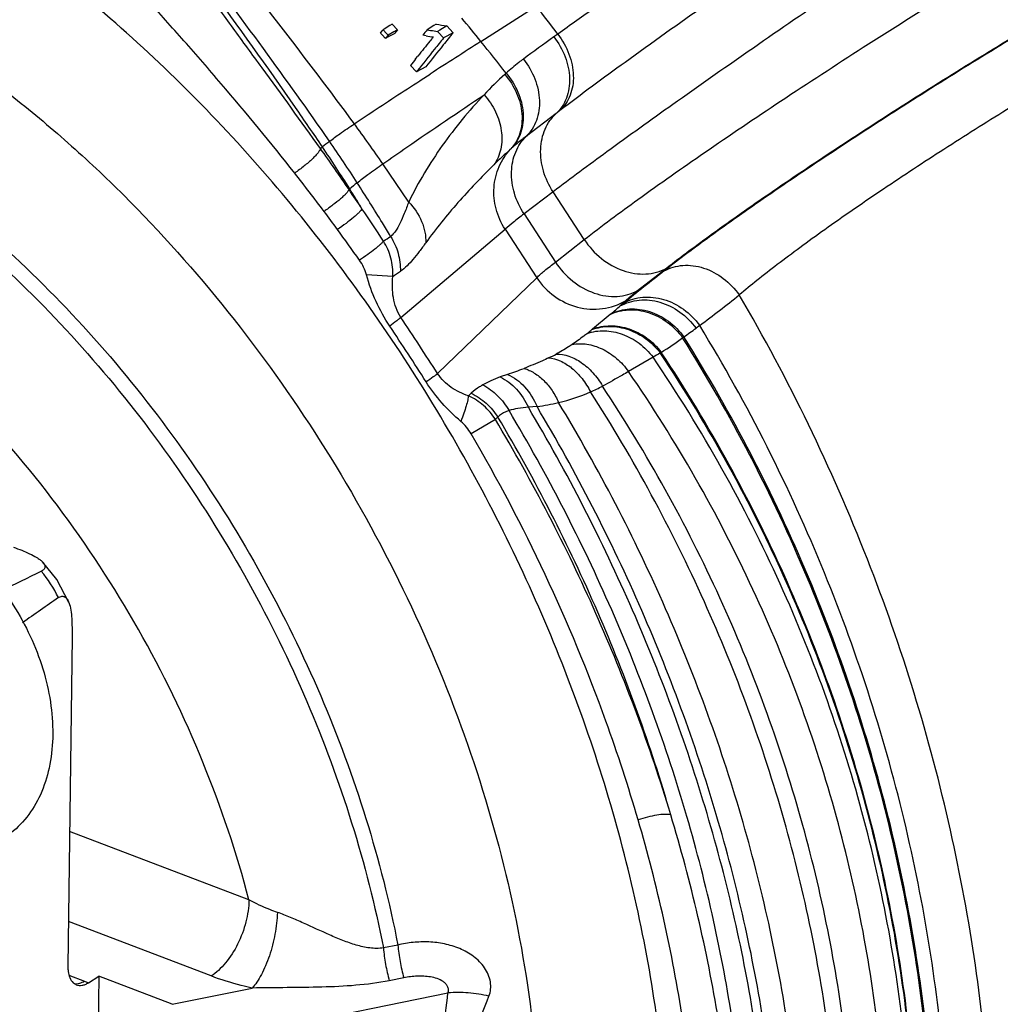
# Model space of a CAD drawing. Header units: inches. Extents: x 0 to 34, y 0 to 22.
# Tile 85 of 164: x 19.5 to 20.5, y 15.5 to 16.5. Entities that reach past the tile are written whole.
import ezdxf

# ---------------------------------------------------------------- set-up
doc = ezdxf.new("R2010")
doc.units = ezdxf.units.IN
doc.header["$LTSCALE"] = 1.87
doc.header["$MEASUREMENT"] = 0
doc.layers.get('0').update_dxf_attribs({"linetype": 'CONTINUOUS'})

msp = doc.modelspace()

# ---------------------------------------------------------------- linework, layer by layer
at = {"color": 7, "linetype": 'Continuous'}
for p, q in [((19.98705, 16.47011), (20.0429, 16.50566)), ((19.88736, 16.48082), (19.88824, 16.48195)), ((19.88943, 16.48268), (19.88824, 16.48195)), ((19.88824, 16.48195), (19.89154, 16.47837)), ((19.8951, 16.48618), (19.88943, 16.48268)), ((19.89749, 16.48766), (19.8951, 16.48618)), ((19.89749, 16.48766), (19.9028, 16.48191)), ((19.90117, 16.48101), (19.8991, 16.47986)), ((19.9028, 16.48191), (19.90091, 16.4795)), ((19.9028, 16.48191), (19.90117, 16.48101)), ((19.93959, 16.48615), (19.9327, 16.48193)), ((19.94189, 16.48756), (19.93959, 16.48615)), ((19.94543, 16.48166), (19.94318, 16.4803)), ((19.95252, 16.48591), (19.94543, 16.48166)), ((19.95252, 16.48591), (19.95894, 16.47905)), ((19.8856, 16.47857), (19.88736, 16.48082)), ((19.88725, 16.47678), (19.8856, 16.47857)), ((19.89055, 16.47321), (19.88725, 16.47678)), ((19.89128, 16.47414), (19.89055, 16.47321)), ((19.89319, 16.47659), (19.89128, 16.47414)), ((19.89154, 16.47837), (19.89319, 16.47659)), ((19.89401, 16.47508), (19.89241, 16.47421)), ((19.8991, 16.47986), (19.89319, 16.47659)), ((19.89997, 16.47829), (19.89401, 16.47508)), ((19.90091, 16.4795), (19.89997, 16.47829)), ((19.93172, 16.47581), (19.92823, 16.47637)), ((19.93976, 16.48083), (19.94318, 16.4803)), ((19.94318, 16.4803), (19.94394, 16.47948)), ((19.94394, 16.47948), (19.94933, 16.47372)), ((19.95894, 16.47905), (19.94933, 16.47372)), ((20.06464, 16.47755), (20.06063, 16.4749)), ((19.92108, 16.45246), (19.92346, 16.45547)), ((19.92189, 16.43933), (19.91587, 16.44583)), ((19.93131, 16.44442), (19.92189, 16.43933)), ((19.92273, 16.4404), (19.92189, 16.43933)), ((19.92533, 16.43054), (19.92662, 16.43137)), ((19.92662, 16.43137), (19.93572, 16.43725)), ((20.06305, 16.3975), (20.03286, 16.37443)), ((19.82497, 16.36207), (19.82694, 16.36368)), ((19.91412, 16.30799), (19.88797, 16.34651)), ((20.0599, 16.31824), (20.03052, 16.29595)), ((20.09135, 16.27004), (20.0599, 16.31824)), ((20.03052, 16.29595), (20.06225, 16.24733)), ((19.90624, 16.19141), (20.01134, 16.2806)), ((20.01134, 16.2806), (20.04335, 16.23155)), ((20.06225, 16.24733), (20.09135, 16.27004)), ((19.89797, 16.23269), (19.87153, 16.23441)), ((20.14519, 16.2185), (20.17429, 16.2412)), ((19.94329, 16.13465), (20.04335, 16.23155)), ((20.12766, 16.20301), (20.13315, 16.20832)), ((20.13121, 16.20587), (20.12766, 16.20301)), ((20.11749, 16.19439), (20.09968, 16.17962)), ((20.11846, 16.1952), (20.11749, 16.19439)), ((20.20793, 16.18325), (20.2042, 16.18054)), ((20.09968, 16.17962), (20.09899, 16.17904)), ((20.19196, 16.17177), (20.19071, 16.17088)), ((20.16076, 16.15127), (20.13604, 16.13669)), ((20.01393, 16.13391), (20.00645, 16.13123)), ((19.97437, 16.11213), (19.97727, 16.11482)), ((20.04363, 16.10138), (20.03488, 16.10061)), ((20.00155, 16.08835), (19.97715, 16.07379)), ((19.5741, 15.86889), (19.56991, 15.53574)), ((19.75276, 15.60307), (19.57163, 15.67216)), ((19.71454, 15.52615), (19.57048, 15.5811)), ((19.90317, 15.55737), (19.88853, 15.55451)), ((19.57101, 15.527), (19.58669, 15.52102)), ((19.57522, 15.51938), (19.57752, 15.51773)), ((19.58669, 15.52102), (19.59071, 15.51932)), ((19.59071, 15.51932), (19.60106, 15.52582)), ((19.60106, 15.52582), (19.59657, 15.16836)), ((19.67521, 15.49753), (19.60106, 15.52582)), ((19.90905, 15.52428), (19.89443, 15.52138)), ((19.67521, 15.49753), (19.75596, 15.51394)), ((19.70372, 15.45828), (19.95373, 15.50908))]:
    msp.add_line(p, q, dxfattribs=at)
msp.add_lwpolyline([(19.57091, 15.90339), (19.55878, 15.92659), (19.54415, 15.94459)], dxfattribs=at)
for centre, radius, start, end in [((18.57229, 15.34532), 1.87325, 37.18964, 38.27411), ((16.39809, 13.55863), 4.6214, 39.05011, 39.42904), ((21.87114, 14.91779), 2.4908, 141.09985, 141.26391), ((20.43991, 19.72181), 3.27935, 261.10239, 261.22725), ((20.45646, 19.77517), 3.32764, 261.10426, 261.28959), ((20.43385, 19.63868), 3.20248, 260.97919, 261.10764), ((21.94852, 14.85329), 2.58223, 141.10382, 141.2224), ((22.01495, 14.79773), 2.66003, 140.94503, 141.26204), ((22.02805, 14.80002), 2.66465, 140.94166, 141.28487), ((21.83503, 14.00628), 3.04007, 125.70788, 126.42652), ((22.09317, 14.735), 2.76029, 141.26239, 141.84176), ((21.99372, 14.81707), 2.64015, 141.22401, 141.64199), ((22.111, 14.73354), 2.77095, 141.2851, 141.87108), ((25.99789, 7.02517), 11.19541, 122.473043, 122.784957), ((18.58375, 15.33244), 1.80653, 37.73971, 39.03202), ((22.05628, 14.7676), 2.7199, 141.72355, 141.90106), ((20.31137, 16.11341), 0.44146, 132.87039, 136.68017), ((20.12198, 16.31736), 0.16314, 132.22286, 132.85612), ((20.99174, 15.18282), 1.52902, 127.2247, 127.40006), ((18.60913, 15.46886), 1.55103, 34.46133, 36.29651), ((18.12141, 15.14735), 2.09229, 34.10666, 35.49059), ((20.13839, 15.97366), 0.49912, 127.56187, 128.60886), ((18.62843, 15.55579), 1.44538, 31.97414, 33.98308), ((18.62151, 15.53042), 1.47451, 32.71795, 34.67571), ((20.11103, 16.25843), 0.13944, 131.83532, 132.39207), ((20.45733, 15.87711), 0.65454, 132.2757, 134.31918), ((18.30776, 15.16429), 1.89721, 36.71607, 38.18782), ((20.29976, 15.78883), 0.69399, 129.10033, 129.9077), ((19.92784, 16.23351), 0.11428, 129.90666, 130.37289), ((16.70252, 14.18456), 3.807, 33.77836, 34.13027), ((17.85693, 15.07363), 2.35515, 31.41396, 31.9857), ((17.90021, 14.85996), 2.40585, 36.18111, 36.72314), ((17.78701, 14.89533), 2.51043, 33.16069, 34.0561), ((18.21034, 15.08642), 2.02183, 35.10884, 36.1895), ((19.59706, 16.71765), 0.53547, 302.98634, 303.9179), ((19.47737, 16.8519), 0.74855, 304.18578, 304.9021), ((22.80531, 12.88232), 4.26577, 128.1169, 128.81984), ((18.89944, 17.92297), 2.17686, 306.94785, 308.27696), ((19.57644, 16.84306), 0.84469, 309.91683, 310.73545), ((17.58003, 14.63174), 2.78638, 32.43579, 33.81986), ((12.32415, 11.20299), 9.07592, 32.913855, 33.341794), ((19.90132, 16.41857), 0.31056, 308.43014, 309.53027), ((19.70427, 16.86596), 0.84838, 305.08967, 306.10618), ((19.94216, 16.51065), 0.42097, 302.62334, 306.18643), ((19.98, 16.31025), 0.17663, 295.25189, 298.0485), ((20.51226, 15.55159), 0.69511, 119.68181, 120.37634), ((20.02189, 16.40393), 0.28826, 300.46996, 300.71136), ((19.85149, 16.60565), 0.49893, 289.00029, 291.03007), ((20.01737, 16.30588), 0.20608, 283.48242, 292.95418), ((19.95538, 16.42096), 0.33644, 295.03124, 297.31509), ((20.01358, 16.32072), 0.22139, 277.79995, 283.54055), ((20.42121, 15.6415), 0.61301, 132.87702, 133.20235), ((13.76715, 27.81131), 13.20633, 295.744581, 295.935371), ((19.43969, 15.84859), 0.13472, 26.34489, 39.91124), ((25.7113, 7.08654), 10.75444, 124.885499, 125.120966), ((19.58215, 15.52649), 0.00991, 242.13687, 247.75928)]:
    msp.add_arc(centre, radius, start, end, dxfattribs=at)
for points, knots in [([(19.85921, 16.38702), (19.835, 16.41993), (19.7847, 16.48628), (19.70614, 16.58586), (19.62429, 16.68725), (19.51259, 16.82487), (19.40152, 16.9639), (19.29576, 17.10596), (19.24567, 17.17802), (19.22162, 17.21427)], [0, 0, 0, 0, 0.117319, 0.239072, 0.364189, 0.491507, 0.748056, 0.875086, 1, 1, 1, 1]), ([(19.83412, 16.36931), (19.81229, 16.40083), (19.76682, 16.46443), (19.69551, 16.55992), (19.62077, 16.65719), (19.51782, 16.78951), (19.38862, 16.95612), (19.28932, 17.09299), (19.24217, 17.16273)], [0, 0, 0, 0, 0.116192, 0.236872, 0.361107, 0.48788, 0.74489, 1, 1, 1, 1]), ([(19.88888, 14.63356), (19.91224, 14.65069), (19.95688, 14.68885), (20.01566, 14.75576), (20.06613, 14.83198), (20.10772, 14.91666), (20.14009, 15.00891), (20.17104, 15.14304), (20.18121, 15.28615), (20.1724, 15.43325), (20.15012, 15.58751), (20.10853, 15.74179), (20.04967, 15.89248), (19.97891, 16.04112), (19.8713, 16.21641), (19.74084, 16.37359), (19.6254, 16.48431), (19.50711, 16.58118), (19.38093, 16.66111), (19.2497, 16.72014), (19.15257, 16.75256), (19.05614, 16.7735), (18.9614, 16.7827), (18.86933, 16.78002), (18.78091, 16.76545), (18.69711, 16.73911), (18.61885, 16.70125), (18.54703, 16.65231), (18.5043, 16.61296), (18.48433, 16.59182)], [0, 0, 0, 0, 0.025826, 0.052143, 0.079164, 0.107088, 0.136049, 0.166127, 0.229626, 0.263036, 0.29741, 0.368452, 0.404845, 0.441558, 0.515112, 0.587591, 0.622988, 0.657589, 0.723823, 0.755339, 0.785711, 0.814954, 0.843134, 0.870372, 0.896845, 0.922774, 0.948423, 0.974071, 1, 1, 1, 1]), ([(20.65312, 16.72275), (20.62999, 16.70832), (20.5809, 16.67714), (20.50435, 16.62735), (20.42269, 16.57316), (20.33957, 16.517), (20.25872, 16.46138), (20.18375, 16.40879), (20.11801, 16.36159), (20.07786, 16.33189), (20.0599, 16.31824)], [0, 0, 0, 0, 0.113871, 0.242944, 0.381463, 0.523245, 0.661953, 0.791388, 0.905768, 1, 1, 1, 1]), ([(20.09135, 16.27004), (20.10915, 16.2839), (20.14926, 16.31366), (20.21545, 16.36018), (20.29136, 16.41135), (20.3736, 16.46486), (20.45849, 16.51831), (20.54224, 16.56931), (20.62111, 16.61558), (20.67193, 16.64409), (20.69596, 16.65711)], [0, 0, 0, 0, 0.094203, 0.208495, 0.337824, 0.476441, 0.618173, 0.75671, 0.885893, 1, 1, 1, 1]), ([(20.25455, 16.60657), (20.21914, 16.58327), (20.16845, 16.54958), (20.10529, 16.50635), (20.07734, 16.48674), (20.06459, 16.47762)], [0, 0, 0, 0, 0.553892, 0.7952, 1, 1, 1, 1]), ([(20.6937, 16.57128), (20.67283, 16.5601), (20.62866, 16.53555), (20.56015, 16.49564), (20.48748, 16.45161), (20.41402, 16.40553), (20.34314, 16.35947), (20.27799, 16.31558), (20.22146, 16.27573), (20.1873, 16.25029), (20.17219, 16.23843)], [0, 0, 0, 0, 0.11471, 0.244779, 0.384153, 0.52635, 0.664912, 0.793705, 0.906915, 1, 1, 1, 1]), ([(20.17429, 16.2412), (20.18959, 16.25314), (20.22407, 16.27872), (20.28101, 16.31868), (20.34634, 16.36257), (20.41714, 16.40843), (20.49025, 16.45419), (20.5624, 16.49781), (20.63037, 16.53735), (20.67418, 16.56167), (20.69489, 16.57277)], [0, 0, 0, 0, 0.094201, 0.208487, 0.337807, 0.476416, 0.618143, 0.75668, 0.885871, 1, 1, 1, 1]), ([(19.26493, 16.56337), (19.35326, 16.52651), (19.45823, 16.46223), (19.57082, 16.36805), (19.64637, 16.29687), (19.73435, 16.19826), (19.8273, 16.06788), (19.90618, 15.92766), (19.96914, 15.78089), (20.0147, 15.63099), (20.04179, 15.48143), (20.04974, 15.33568), (20.03829, 15.19709), (20.00762, 15.0689), (19.96589, 14.97194), (19.92355, 14.90317), (19.88801, 14.85665), (19.84851, 14.81484), (19.80528, 14.77801), (19.75859, 14.74639), (19.72538, 14.72892), (19.70837, 14.72114)], [0, 0, 0, 0, 0.126328, 0.159781, 0.193814, 0.263231, 0.333833, 0.404771, 0.475178, 0.544217, 0.611135, 0.675317, 0.736342, 0.794046, 0.848575, 0.874823, 0.900495, 0.925708, 0.950597, 0.975309, 1, 1, 1, 1]), ([(19.82497, 16.36207), (19.80547, 16.38937), (19.77603, 16.42985), (19.73699, 16.48329), (19.71785, 16.50972), (19.70849, 16.52287)], [0, 0, 0, 0, 0.506992, 0.756177, 1, 1, 1, 1]), ([(19.82694, 16.36368), (19.81793, 16.37704), (19.78055, 16.43165), (19.74193, 16.48541), (19.7123, 16.52576)], [0, 0, 0, 0, 0.24342, 1, 1, 1, 1]), ([(19.79894, 16.33722), (19.77486, 16.36782), (19.73793, 16.41262), (19.68759, 16.47042), (19.66244, 16.4985), (19.65002, 16.51237)], [0, 0, 0, 0, 0.508078, 0.757195, 1, 1, 1, 1]), ([(20.21454, 16.5075), (20.18708, 16.48822), (20.13751, 16.45294), (20.08851, 16.41685), (20.06677, 16.40033)], [0, 0, 0, 0, 0.551394, 1, 1, 1, 1]), ([(20.68892, 16.49974), (20.67111, 16.49037), (20.63346, 16.4697), (20.57513, 16.43594), (20.51335, 16.39855), (20.45104, 16.35921), (20.39108, 16.31972), (20.34402, 16.28723), (20.30966, 16.26237), (20.28684, 16.2453), (20.26643, 16.22941), (20.25378, 16.21905), (20.24793, 16.21407)], [0, 0, 0, 0, 0.114742, 0.244869, 0.38429, 0.526489, 0.664995, 0.793702, 0.852503, 0.906827, 0.956172, 1, 1, 1, 1]), ([(20.06068, 16.47483), (20.06544, 16.46872), (20.07304, 16.45539), (20.07704, 16.4369), (20.07624, 16.42272), (20.07374, 16.41302), (20.06938, 16.40443), (20.06531, 16.39959), (20.06305, 16.3975)], [0, 0, 0, 0, 0.275362, 0.536831, 0.660019, 0.777579, 0.89046, 1, 1, 1, 1]), ([(20.06459, 16.47762), (20.06932, 16.47149), (20.07688, 16.45814), (20.08084, 16.43965), (20.08001, 16.42548), (20.07748, 16.4158), (20.07312, 16.40723), (20.06904, 16.40242), (20.06678, 16.40034)], [0, 0, 0, 0, 0.275592, 0.537185, 0.660362, 0.777856, 0.890617, 1, 1, 1, 1]), ([(20.02986, 16.45238), (20.02834, 16.45126), (20.02233, 16.44673), (20.01652, 16.44195), (20.01235, 16.43817)], [0, 0, 0, 0, 0.251904, 1, 1, 1, 1]), ([(20.02986, 16.45238), (20.03468, 16.44634), (20.04057, 16.4362), (20.04495, 16.42165), (20.0468, 16.40751), (20.04496, 16.39353), (20.03913, 16.38162), (20.0351, 16.37662), (20.03286, 16.37443)], [0, 0, 0, 0, 0.273038, 0.406121, 0.534709, 0.77545, 0.889459, 1, 1, 1, 1]), ([(20.01102, 16.43695), (20.01592, 16.43128), (20.02394, 16.41873), (20.02955, 16.39789), (20.02797, 16.38059), (20.0228, 16.36876), (20.0191, 16.36368), (20.01702, 16.36142)], [0, 0, 0, 0, 0.273093, 0.532847, 0.77344, 0.888154, 1, 1, 1, 1]), ([(20.01235, 16.43817), (20.01725, 16.43246), (20.02525, 16.41983), (20.0308, 16.39887), (20.02912, 16.38151), (20.02387, 16.36965), (20.02013, 16.36458), (20.01802, 16.36233)], [0, 0, 0, 0, 0.273104, 0.532969, 0.773591, 0.888254, 1, 1, 1, 1]), ([(19.85921, 16.38702), (19.86445, 16.39055), (19.88638, 16.40522), (19.90848, 16.41964), (19.92533, 16.43054)], [0, 0, 0, 0, 0.239478, 1, 1, 1, 1]), ([(19.88797, 16.34651), (19.89603, 16.35216), (19.92992, 16.37569), (19.9641, 16.39879), (19.99019, 16.41628)], [0, 0, 0, 0, 0.238575, 1, 1, 1, 1]), ([(19.99019, 16.41628), (19.97495, 16.40022), (19.95381, 16.37453), (19.92954, 16.33749), (19.91895, 16.31803), (19.91412, 16.30799)], [0, 0, 0, 0, 0.500214, 0.748256, 1, 1, 1, 1]), ([(19.99019, 16.41628), (19.99481, 16.41112), (20.00254, 16.39972), (20.00858, 16.38061), (20.00823, 16.3616), (20.00338, 16.35018), (20.00003, 16.34541)], [0, 0, 0, 0, 0.271075, 0.530018, 0.772147, 1, 1, 1, 1]), ([(19.32123, 16.39724), (19.39364, 16.35571), (19.49613, 16.27754), (19.61477, 16.15263), (19.69655, 16.04642), (19.76781, 15.93155), (19.84615, 15.77153), (19.88645, 15.64357), (19.90317, 15.55737)], [0, 0, 0, 0, 0.238428, 0.363798, 0.491612, 0.620544, 0.749211, 1, 1, 1, 1]), ([(20.0599, 16.31824), (20.05567, 16.32475), (20.04915, 16.3387), (20.04658, 16.35755), (20.04836, 16.37182), (20.05149, 16.38162), (20.05635, 16.39035), (20.06068, 16.39531), (20.06305, 16.3975)], [0, 0, 0, 0, 0.271352, 0.529876, 0.65306, 0.7719, 0.887223, 1, 1, 1, 1]), ([(19.31237, 16.38558), (19.384, 16.34442), (19.48538, 16.26702), (19.60277, 16.14341), (19.68371, 16.03833), (19.75426, 15.9247), (19.83188, 15.76639), (19.87187, 15.6398), (19.88853, 15.55451)], [0, 0, 0, 0, 0.238445, 0.363805, 0.491603, 0.62052, 0.749179, 1, 1, 1, 1]), ([(19.83412, 16.36931), (19.83753, 16.37193), (19.84584, 16.37792), (19.85429, 16.3837), (19.85921, 16.38702)], [0, 0, 0, 0, 0.42036, 1, 1, 1, 1]), ([(20.03052, 16.29595), (20.02635, 16.30236), (20.01991, 16.31612), (20.01674, 16.33798), (20.02014, 16.35545), (20.02641, 16.36722), (20.03057, 16.37222), (20.03286, 16.37443)], [0, 0, 0, 0, 0.271284, 0.530042, 0.771549, 0.8871, 1, 1, 1, 1]), ([(20.03286, 16.37443), (20.0315, 16.3734), (20.02645, 16.36949), (20.02151, 16.36545), (20.01802, 16.36233)], [0, 0, 0, 0, 0.267348, 1, 1, 1, 1]), ([(19.82497, 16.36207), (19.82484, 16.3614), (19.8241, 16.35985), (19.8224, 16.35744), (19.81989, 16.35457), (19.81533, 16.35001), (19.80836, 16.34404), (19.80223, 16.33949), (19.79894, 16.33722)], [0, 0, 0, 0, 0.056754, 0.138384, 0.243923, 0.370411, 0.670454, 1, 1, 1, 1]), ([(20.01134, 16.2806), (20.00731, 16.28683), (20.0012, 16.30056), (19.99903, 16.32274), (20.00413, 16.3441), (20.01215, 16.35629), (20.01702, 16.36142)], [0, 0, 0, 0, 0.256116, 0.508433, 0.756032, 1, 1, 1, 1]), ([(19.86207, 16.32739), (19.86559, 16.33026), (19.87416, 16.33673), (19.8829, 16.34296), (19.88797, 16.34651)], [0, 0, 0, 0, 0.422796, 1, 1, 1, 1]), ([(20.00003, 16.34541), (19.98749, 16.33318), (19.96944, 16.31421), (19.94692, 16.28764), (19.93637, 16.27389), (19.93134, 16.26683)], [0, 0, 0, 0, 0.502869, 0.751001, 1, 1, 1, 1]), ([(19.89585, 16.2733), (19.89312, 16.27784), (19.88205, 16.296), (19.8707, 16.31397), (19.86207, 16.32739)], [0, 0, 0, 0, 0.24936, 1, 1, 1, 1]), ([(19.85381, 16.32057), (19.85355, 16.31996), (19.85265, 16.31861), (19.85084, 16.31647), (19.84834, 16.31396), (19.84394, 16.30997), (19.83735, 16.30469), (19.83163, 16.3006), (19.82858, 16.29853)], [0, 0, 0, 0, 0.059511, 0.14305, 0.2491, 0.374866, 0.671652, 1, 1, 1, 1]), ([(19.91412, 16.30799), (19.91265, 16.30413), (19.90989, 16.29687), (19.90566, 16.28689), (19.90135, 16.27891), (19.89777, 16.27469), (19.89585, 16.2733)], [0, 0, 0, 0, 0.3127, 0.589381, 0.82046, 1, 1, 1, 1]), ([(19.91412, 16.30799), (19.91955, 16.30229), (19.92627, 16.2924), (19.93078, 16.2778), (19.93144, 16.27042), (19.93134, 16.26683)], [0, 0, 0, 0, 0.517847, 0.763725, 1, 1, 1, 1]), ([(19.86687, 16.30118), (19.86656, 16.30059), (19.8656, 16.29931), (19.86376, 16.29729), (19.86127, 16.29491), (19.85696, 16.29114), (19.85056, 16.28613), (19.84504, 16.28221), (19.8421, 16.28023)], [0, 0, 0, 0, 0.061184, 0.145882, 0.252252, 0.377764, 0.673209, 1, 1, 1, 1]), ([(20.03052, 16.29595), (20.02682, 16.29312), (20.02035, 16.28811), (20.01401, 16.28292), (20.01134, 16.2806)], [0, 0, 0, 0, 0.568477, 1, 1, 1, 1]), ([(19.89585, 16.2733), (19.89913, 16.26805), (19.90419, 16.25658), (19.90579, 16.24415), (19.90568, 16.23799)], [0, 0, 0, 0, 0.501456, 1, 1, 1, 1]), ([(19.88859, 16.2685), (19.88822, 16.26797), (19.88721, 16.26682), (19.88533, 16.26498), (19.88287, 16.26281), (19.87865, 16.25937), (19.87245, 16.25475), (19.86715, 16.25111), (19.86432, 16.24924)], [0, 0, 0, 0, 0.062229, 0.147499, 0.25388, 0.378941, 0.673033, 1, 1, 1, 1]), ([(19.89797, 16.23269), (19.89831, 16.23892), (19.89702, 16.25157), (19.89192, 16.26322), (19.88859, 16.2685)], [0, 0, 0, 0, 0.499589, 1, 1, 1, 1]), ([(19.93134, 16.26683), (19.92918, 16.26381), (19.925, 16.25805), (19.91699, 16.24795), (19.91043, 16.24131), (19.90568, 16.23799)], [0, 0, 0, 0, 0.287253, 0.55085, 1, 1, 1, 1]), ([(20.09135, 16.27004), (20.09608, 16.26283), (20.10765, 16.25002), (20.12619, 16.23946), (20.14188, 16.23551), (20.1534, 16.23492), (20.1644, 16.23671), (20.17117, 16.23947), (20.17429, 16.2412)], [0, 0, 0, 0, 0.269821, 0.530067, 0.654177, 0.773407, 0.888379, 1, 1, 1, 1]), ([(19.87153, 16.23441), (19.87084, 16.23708), (19.86877, 16.24225), (19.86591, 16.24698), (19.86432, 16.24924)], [0, 0, 0, 0, 0.500455, 1, 1, 1, 1]), ([(20.04335, 16.23155), (20.04593, 16.23399), (20.05214, 16.23936), (20.05857, 16.24447), (20.06225, 16.24733)], [0, 0, 0, 0, 0.432198, 1, 1, 1, 1]), ([(20.06225, 16.24733), (20.06698, 16.24012), (20.07854, 16.22731), (20.09708, 16.21675), (20.11278, 16.2128), (20.1243, 16.21221), (20.13529, 16.214), (20.14207, 16.21676), (20.14519, 16.2185)], [0, 0, 0, 0, 0.269821, 0.530067, 0.654177, 0.773407, 0.888379, 1, 1, 1, 1]), ([(20.17219, 16.23843), (20.17502, 16.24), (20.18116, 16.24255), (20.19111, 16.24429), (20.20153, 16.24395), (20.21576, 16.2407), (20.2327, 16.23164), (20.24346, 16.22043), (20.24793, 16.21407)], [0, 0, 0, 0, 0.112384, 0.227878, 0.347314, 0.47131, 0.730761, 1, 1, 1, 1]), ([(19.89493, 16.1826), (19.88964, 16.1905), (19.88038, 16.20721), (19.87389, 16.2252), (19.87153, 16.23441)], [0, 0, 0, 0, 0.499956, 1, 1, 1, 1]), ([(19.90624, 16.19141), (19.90425, 16.19442), (19.90102, 16.2009), (19.89832, 16.21133), (19.89734, 16.222), (19.89762, 16.22913), (19.89797, 16.23269)], [0, 0, 0, 0, 0.252215, 0.501719, 0.749895, 1, 1, 1, 1]), ([(20.04335, 16.23155), (20.0481, 16.22433), (20.06033, 16.21155), (20.08402, 16.20035), (20.10979, 16.19858), (20.12606, 16.20413), (20.13315, 16.20832)], [0, 0, 0, 0, 0.255315, 0.508588, 0.756881, 1, 1, 1, 1]), ([(20.13121, 16.20587), (20.13704, 16.20916), (20.15069, 16.21324), (20.17227, 16.21072), (20.1925, 16.2005), (20.20341, 16.1895), (20.20793, 16.18325)], [0, 0, 0, 0, 0.23108, 0.475241, 0.733578, 1, 1, 1, 1]), ([(20.13315, 16.20832), (20.13478, 16.2099), (20.13874, 16.21337), (20.14284, 16.21666), (20.14519, 16.2185)], [0, 0, 0, 0, 0.432401, 1, 1, 1, 1]), ([(20.49838, 15.14259), (20.50608, 15.22884), (20.50685, 15.36131), (20.48783, 15.53843), (20.45384, 15.72234), (20.38288, 15.95314), (20.29779, 16.12875), (20.24793, 16.21407)], [0, 0, 0, 0, 0.232608, 0.353954, 0.478236, 0.734533, 1, 1, 1, 1]), ([(20.12766, 16.20301), (20.13347, 16.20628), (20.14707, 16.21035), (20.16858, 16.20785), (20.18877, 16.19769), (20.19967, 16.18676), (20.2042, 16.18054)], [0, 0, 0, 0, 0.230978, 0.475083, 0.733446, 1, 1, 1, 1]), ([(20.11749, 16.19439), (20.12324, 16.19718), (20.13641, 16.20039), (20.15687, 16.19734), (20.17598, 16.18731), (20.18636, 16.17682), (20.19071, 16.17088)], [0, 0, 0, 0, 0.231173, 0.475385, 0.733516, 1, 1, 1, 1]), ([(20.11846, 16.1952), (20.12421, 16.19803), (20.13741, 16.20132), (20.15796, 16.19831), (20.17717, 16.18826), (20.18759, 16.17774), (20.19196, 16.17177)], [0, 0, 0, 0, 0.231092, 0.475272, 0.73345, 1, 1, 1, 1]), ([(19.90624, 16.19141), (19.90567, 16.19086), (19.90425, 16.18963), (19.90052, 16.18664), (19.8973, 16.18429), (19.89493, 16.1826)], [0, 0, 0, 0, 0.165825, 0.392586, 1, 1, 1, 1]), ([(20.09968, 16.17962), (20.10542, 16.18181), (20.1181, 16.18407), (20.13738, 16.18071), (20.15525, 16.17124), (20.16499, 16.16156), (20.16911, 16.15609)], [0, 0, 0, 0, 0.235789, 0.481606, 0.737651, 1, 1, 1, 1]), ([(20.45516, 15.17328), (20.46209, 15.25512), (20.46211, 15.38069), (20.44278, 15.5483), (20.40902, 15.72178), (20.33938, 15.93897), (20.25641, 16.10352), (20.20793, 16.18325)], [0, 0, 0, 0, 0.233327, 0.35476, 0.478991, 0.734923, 1, 1, 1, 1]), ([(20.09435, 16.17529), (20.09317, 16.17435), (20.08816, 16.17045), (20.08302, 16.16672), (20.07901, 16.16401)], [0, 0, 0, 0, 0.237987, 1, 1, 1, 1]), ([(20.09435, 16.17529), (20.09988, 16.17719), (20.11202, 16.17894), (20.13035, 16.17525), (20.14738, 16.16588), (20.15675, 16.15653), (20.16076, 16.15127)], [0, 0, 0, 0, 0.23356, 0.478558, 0.735398, 1, 1, 1, 1]), ([(20.09899, 16.17904), (20.1047, 16.1812), (20.11732, 16.1834), (20.13648, 16.18001), (20.15425, 16.17056), (20.16395, 16.16092), (20.16806, 16.15549)], [0, 0, 0, 0, 0.235559, 0.481291, 0.737416, 1, 1, 1, 1]), ([(20.07901, 16.16401), (20.07778, 16.16318), (20.07258, 16.15976), (20.06723, 16.15659), (20.06305, 16.15436)], [0, 0, 0, 0, 0.239182, 1, 1, 1, 1]), ([(20.07901, 16.16401), (20.08392, 16.165), (20.09454, 16.16512), (20.1101, 16.16006), (20.12452, 16.15042), (20.13252, 16.14159), (20.13604, 16.13669)], [0, 0, 0, 0, 0.225885, 0.468223, 0.727822, 1, 1, 1, 1]), ([(20.43991, 15.18771), (20.4464, 15.26771), (20.44588, 15.39039), (20.426, 15.55395), (20.39182, 15.72295), (20.32191, 15.93419), (20.23903, 16.09374), (20.19071, 16.17088)], [0, 0, 0, 0, 0.233636, 0.35509, 0.479278, 0.735026, 1, 1, 1, 1]), ([(20.44101, 15.18667), (20.44754, 15.2668), (20.44707, 15.38969), (20.42723, 15.55354), (20.39309, 15.72286), (20.3232, 15.93454), (20.2403, 16.09445), (20.19196, 16.17177)], [0, 0, 0, 0, 0.233613, 0.355064, 0.479254, 0.735014, 1, 1, 1, 1]), ([(20.06305, 16.15436), (20.06733, 16.15443), (20.0764, 16.15278), (20.08909, 16.14606), (20.10065, 16.13559), (20.10697, 16.12682), (20.10977, 16.12204)], [0, 0, 0, 0, 0.216674, 0.456281, 0.719409, 1, 1, 1, 1]), ([(20.4232, 15.20804), (20.42922, 15.28566), (20.42806, 15.40462), (20.40728, 15.56289), (20.38118, 15.68406), (20.34446, 15.80512), (20.28056, 15.96637), (20.21692, 16.08202), (20.16806, 16.15549)], [0, 0, 0, 0, 0.233906, 0.355276, 0.479295, 0.605858, 0.734896, 1, 1, 1, 1]), ([(20.42383, 15.20707), (20.42985, 15.28479), (20.42872, 15.40391), (20.40797, 15.56241), (20.38193, 15.68377), (20.34526, 15.80503), (20.28146, 15.96656), (20.21791, 16.08245), (20.16911, 16.15609)], [0, 0, 0, 0, 0.2339, 0.355277, 0.479307, 0.605882, 0.734925, 1, 1, 1, 1]), ([(20.05535, 16.1505), (20.05325, 16.14951), (20.04508, 16.14577), (20.03676, 16.14235), (20.03053, 16.13996)], [0, 0, 0, 0, 0.257738, 1, 1, 1, 1]), ([(20.05535, 16.1505), (20.05938, 16.15017), (20.06782, 16.14782), (20.07936, 16.14044), (20.08971, 16.12965), (20.09528, 16.12087), (20.09774, 16.11612)], [0, 0, 0, 0, 0.21429, 0.453277, 0.71726, 1, 1, 1, 1]), ([(20.41819, 15.21435), (20.42406, 15.29128), (20.42269, 15.40916), (20.40158, 15.56591), (20.37522, 15.6858), (20.33822, 15.80548), (20.29038, 15.92394), (20.23163, 16.04014), (20.18557, 16.11472), (20.16076, 16.15127)], [0, 0, 0, 0, 0.233932, 0.355247, 0.479184, 0.605661, 0.734631, 0.866064, 1, 1, 1, 1]), ([(19.94329, 16.13465), (19.94268, 16.13414), (19.94121, 16.13298), (19.93738, 16.13014), (19.93411, 16.12787), (19.93172, 16.12623)], [0, 0, 0, 0, 0.165143, 0.391774, 1, 1, 1, 1]), ([(19.97437, 16.11213), (19.97131, 16.11321), (19.96533, 16.11569), (19.95689, 16.12053), (19.94926, 16.12672), (19.94508, 16.13185), (19.94329, 16.13465)], [0, 0, 0, 0, 0.249224, 0.495958, 0.745076, 1, 1, 1, 1]), ([(20.01393, 16.13391), (20.02043, 16.13104), (20.03268, 16.12163), (20.04059, 16.1086), (20.04363, 16.10138)], [0, 0, 0, 0, 0.475456, 1, 1, 1, 1]), ([(20.03053, 16.13996), (20.03416, 16.13887), (20.04139, 16.1355), (20.05098, 16.12777), (20.05926, 16.11759), (20.06357, 16.10968), (20.06541, 16.10548)], [0, 0, 0, 0, 0.225159, 0.467637, 0.727132, 1, 1, 1, 1]), ([(20.13604, 16.13669), (20.13398, 16.13549), (20.12531, 16.13046), (20.11654, 16.12558), (20.10977, 16.12204)], [0, 0, 0, 0, 0.237763, 1, 1, 1, 1]), ([(20.39466, 15.23114), (20.39937, 15.30592), (20.39656, 15.42033), (20.37424, 15.57221), (20.3381, 15.72825), (20.26676, 15.92217), (20.18395, 16.0671), (20.13604, 16.13669)], [0, 0, 0, 0, 0.234588, 0.356147, 0.480254, 0.735496, 1, 1, 1, 1]), ([(19.96678, 16.08638), (19.95994, 16.09202), (19.94719, 16.10449), (19.93648, 16.11874), (19.93172, 16.12623)], [0, 0, 0, 0, 0.499704, 1, 1, 1, 1]), ([(19.98885, 16.12325), (19.98777, 16.12262), (19.9837, 16.12011), (19.97986, 16.11722), (19.97727, 16.11482)], [0, 0, 0, 0, 0.261813, 1, 1, 1, 1]), ([(20.00645, 16.13123), (20.00328, 16.13005), (19.99728, 16.12767), (19.99149, 16.1248), (19.98885, 16.12325)], [0, 0, 0, 0, 0.525148, 1, 1, 1, 1]), ([(19.98885, 16.12325), (19.99434, 16.1204), (20.0046, 16.11288), (20.01228, 16.10276), (20.01538, 16.09724)], [0, 0, 0, 0, 0.494006, 1, 1, 1, 1]), ([(20.00645, 16.13123), (20.01259, 16.12828), (20.0241, 16.11942), (20.03187, 16.10729), (20.03488, 16.10061)], [0, 0, 0, 0, 0.481896, 1, 1, 1, 1]), ([(19.75276, 15.60307), (19.74041, 15.65032), (19.70888, 15.74408), (19.64379, 15.87784), (19.56234, 16.00252), (19.49798, 16.07794), (19.4637, 16.11297)], [0, 0, 0, 0, 0.247438, 0.499417, 0.751694, 1, 1, 1, 1]), ([(19.97727, 16.11482), (19.98271, 16.11217), (19.99291, 16.10528), (20.00085, 16.09587), (20.0041, 16.09073)], [0, 0, 0, 0, 0.498993, 1, 1, 1, 1]), ([(20.35008, 15.24572), (20.35209, 15.31774), (20.34602, 15.42761), (20.32157, 15.57328), (20.28498, 15.72288), (20.21705, 15.9084), (20.14114, 16.04849), (20.09774, 16.11612)], [0, 0, 0, 0, 0.235241, 0.357344, 0.481988, 0.737614, 1, 1, 1, 1]), ([(20.36444, 15.24239), (20.36731, 15.31521), (20.36227, 15.42639), (20.33847, 15.57382), (20.30198, 15.72516), (20.2329, 15.91287), (20.15468, 16.05405), (20.10977, 16.12204)], [0, 0, 0, 0, 0.23517, 0.357128, 0.481606, 0.737053, 1, 1, 1, 1]), ([(19.97437, 16.11213), (19.97433, 16.11153), (19.97415, 16.11016), (19.97346, 16.10679), (19.97202, 16.10154), (19.96969, 16.09432), (19.96781, 16.08912), (19.96678, 16.08638)], [0, 0, 0, 0, 0.066412, 0.153628, 0.383638, 0.673421, 1, 1, 1, 1]), ([(20.00155, 16.08835), (19.99836, 16.09353), (19.99038, 16.10301), (19.97994, 16.10967), (19.97437, 16.11213)], [0, 0, 0, 0, 0.499956, 1, 1, 1, 1]), ([(20.3134, 15.25439), (20.31381, 15.32464), (20.30578, 15.43166), (20.28012, 15.57356), (20.2433, 15.71953), (20.17746, 15.90066), (20.10593, 16.03853), (20.06541, 16.10548)], [0, 0, 0, 0, 0.234998, 0.357252, 0.482147, 0.738205, 1, 1, 1, 1]), ([(20.01538, 16.09724), (20.01424, 16.09685), (20.01018, 16.0953), (20.00633, 16.09297), (20.0041, 16.09073)], [0, 0, 0, 0, 0.275021, 1, 1, 1, 1]), ([(20.03488, 16.10061), (20.03133, 16.10026), (20.02476, 16.09954), (20.01826, 16.0982), (20.01538, 16.09724)], [0, 0, 0, 0, 0.540651, 1, 1, 1, 1]), ([(20.25719, 15.27492), (20.25705, 15.34289), (20.24851, 15.44634), (20.22286, 15.58343), (20.18661, 15.72438), (20.1227, 15.89915), (20.05407, 16.03242), (20.01538, 16.09724)], [0, 0, 0, 0, 0.235264, 0.357634, 0.48262, 0.738683, 1, 1, 1, 1]), ([(20.28091, 15.26497), (20.28066, 15.33392), (20.27186, 15.43888), (20.24572, 15.57803), (20.20881, 15.72125), (20.14385, 15.89898), (20.07417, 16.03461), (20.03488, 16.10061)], [0, 0, 0, 0, 0.234864, 0.357145, 0.482112, 0.738328, 1, 1, 1, 1]), ([(20.29003, 15.26168), (20.28989, 15.33095), (20.2812, 15.43642), (20.25513, 15.57625), (20.21822, 15.72017), (20.1531, 15.89879), (20.08311, 16.03507), (20.04363, 16.10138)], [0, 0, 0, 0, 0.234869, 0.357147, 0.482104, 0.738305, 1, 1, 1, 1]), ([(19.97715, 16.07379), (19.97577, 16.07614), (19.97268, 16.08066), (19.96888, 16.08464), (19.96678, 16.08638)], [0, 0, 0, 0, 0.500221, 1, 1, 1, 1]), ([(20.17863, 15.68907), (20.15774, 15.75828), (20.10667, 15.89536), (20.03936, 16.02523), (20.00155, 16.08835)], [0, 0, 0, 0, 0.495605, 1, 1, 1, 1]), ([(20.17863, 15.68907), (20.15862, 15.75868), (20.10874, 15.89669), (20.04187, 16.02728), (20.0041, 16.09073)], [0, 0, 0, 0, 0.495206, 1, 1, 1, 1]), ([(20.14575, 15.68382), (20.13595, 15.71741), (20.09192, 15.85226), (20.03112, 15.98159), (19.97715, 16.07379)], [0, 0, 0, 0, 0.246694, 1, 1, 1, 1]), ([(19.31408, 15.98801), (19.32131, 15.99219), (19.33732, 15.99865), (19.36363, 16.00168), (19.39139, 15.99818), (19.41956, 15.9884), (19.44721, 15.97278), (19.47338, 15.95189), (19.49717, 15.92648), (19.51775, 15.89747), (19.53439, 15.86589), (19.54649, 15.83286), (19.55362, 15.79954), (19.55551, 15.76711), (19.55207, 15.7367), (19.54333, 15.70937), (19.52952, 15.68617), (19.51699, 15.67389), (19.5102, 15.66889)], [0, 0, 0, 0, 0.050886, 0.10363, 0.159703, 0.219867, 0.284212, 0.35226, 0.423107, 0.495566, 0.568299, 0.639944, 0.709236, 0.775144, 0.837003, 0.894652, 0.948599, 1, 1, 1, 1]), ([(19.51503, 15.95941), (19.5178, 15.95835), (19.52324, 15.95621), (19.5311, 15.95283), (19.53722, 15.94972), (19.54149, 15.94693), (19.54335, 15.94541), (19.54415, 15.94459)], [0, 0, 0, 0, 0.270914, 0.534005, 0.781766, 0.89579, 1, 1, 1, 1]), ([(19.54415, 15.94459), (19.54486, 15.94387), (19.54609, 15.94242), (19.54688, 15.94011), (19.54659, 15.93833), (19.54586, 15.93705), (19.54463, 15.93591), (19.5436, 15.9353), (19.54303, 15.93502)], [0, 0, 0, 0, 0.255191, 0.475477, 0.583362, 0.700972, 0.838694, 1, 1, 1, 1]), ([(19.56042, 15.90837), (19.56097, 15.90875), (19.56207, 15.90936), (19.56382, 15.9098), (19.56548, 15.90968), (19.56694, 15.90903), (19.56819, 15.90799), (19.56967, 15.90618), (19.57046, 15.90454), (19.57091, 15.90339)], [0, 0, 0, 0, 0.143544, 0.270323, 0.384916, 0.496144, 0.611331, 0.733154, 1, 1, 1, 1]), ([(19.57091, 15.90339), (19.57188, 15.90095), (19.57308, 15.89552), (19.57388, 15.88704), (19.57415, 15.87806), (19.57414, 15.87197), (19.5741, 15.86889)], [0, 0, 0, 0, 0.22638, 0.474856, 0.734557, 1, 1, 1, 1]), ([(20.17863, 15.68907), (20.17773, 15.68924), (20.17572, 15.68944), (20.17102, 15.68944), (20.1641, 15.68863), (20.15513, 15.68673), (20.1489, 15.68489), (20.14575, 15.68382)], [0, 0, 0, 0, 0.081532, 0.180075, 0.420297, 0.701993, 1, 1, 1, 1]), ([(20.24514, 15.28092), (20.24411, 15.3482), (20.23085, 15.4863), (20.19909, 15.6212), (20.17863, 15.68907)], [0, 0, 0, 0, 0.486984, 1, 1, 1, 1]), ([(20.20671, 15.28374), (20.20638, 15.34973), (20.19491, 15.48502), (20.16513, 15.61736), (20.14575, 15.68382)], [0, 0, 0, 0, 0.488015, 1, 1, 1, 1]), ([(19.75276, 15.60307), (19.75267, 15.59555), (19.75034, 15.58009), (19.74225, 15.55838), (19.73207, 15.54215), (19.72236, 15.53185), (19.71717, 15.5278), (19.71454, 15.52615)], [0, 0, 0, 0, 0.254051, 0.52272, 0.778931, 0.895056, 1, 1, 1, 1]), ([(19.78154, 15.59036), (19.779, 15.59124), (19.76916, 15.5949), (19.7596, 15.59933), (19.75276, 15.60307)], [0, 0, 0, 0, 0.256837, 1, 1, 1, 1]), ([(19.78154, 15.59036), (19.78126, 15.58302), (19.77945, 15.5682), (19.77487, 15.55026), (19.76981, 15.53674), (19.76562, 15.52781), (19.7611, 15.5202), (19.75771, 15.51581), (19.75596, 15.51394)], [0, 0, 0, 0, 0.268994, 0.545174, 0.676133, 0.797581, 0.906388, 1, 1, 1, 1]), ([(19.88853, 15.55451), (19.88397, 15.55385), (19.87455, 15.55399), (19.86083, 15.55716), (19.84742, 15.56196), (19.82974, 15.56947), (19.81231, 15.57767), (19.79478, 15.58535), (19.78596, 15.58881), (19.78154, 15.59036)], [0, 0, 0, 0, 0.121311, 0.244587, 0.369635, 0.496038, 0.750512, 0.876728, 1, 1, 1, 1]), ([(19.99511, 15.50581), (19.99596, 15.50803), (19.99712, 15.51281), (19.99688, 15.52029), (19.9947, 15.52769), (19.98957, 15.53692), (19.97993, 15.54647), (19.96579, 15.55429), (19.95034, 15.55896), (19.93441, 15.56087), (19.91857, 15.56039), (19.90821, 15.55861), (19.90317, 15.55737)], [0, 0, 0, 0, 0.056971, 0.115782, 0.17679, 0.239508, 0.366649, 0.494521, 0.622415, 0.74986, 0.876122, 1, 1, 1, 1]), ([(19.90317, 15.55737), (19.90366, 15.55181), (19.90517, 15.54068), (19.90759, 15.52972), (19.90905, 15.52428)], [0, 0, 0, 0, 0.497721, 1, 1, 1, 1]), ([(19.88853, 15.55451), (19.88902, 15.54894), (19.89054, 15.5378), (19.89296, 15.52682), (19.89443, 15.52138)], [0, 0, 0, 0, 0.497833, 1, 1, 1, 1]), ([(19.56991, 15.53574), (19.56989, 15.53402), (19.57017, 15.52827), (19.57223, 15.52217), (19.57522, 15.51938)], [0, 0, 0, 0, 0.296041, 1, 1, 1, 1]), ([(19.75596, 15.51394), (19.75231, 15.51474), (19.7383, 15.51806), (19.72451, 15.52235), (19.71454, 15.52615)], [0, 0, 0, 0, 0.259462, 1, 1, 1, 1]), ([(19.57618, 15.51853), (19.57651, 15.51846), (19.57786, 15.51824), (19.57926, 15.51829), (19.58029, 15.51846)], [0, 0, 0, 0, 0.242672, 1, 1, 1, 1]), ([(19.5784, 15.51732), (19.57929, 15.51695), (19.58124, 15.51648), (19.58436, 15.51662), (19.5876, 15.51758), (19.58968, 15.51867), (19.59071, 15.51932)], [0, 0, 0, 0, 0.223467, 0.458729, 0.715996, 1, 1, 1, 1]), ([(19.58029, 15.51846), (19.58082, 15.51854), (19.58308, 15.51905), (19.58519, 15.52007), (19.58669, 15.52102)], [0, 0, 0, 0, 0.232382, 1, 1, 1, 1]), ([(19.89443, 15.52138), (19.87208, 15.51694), (19.83747, 15.51479), (19.79126, 15.51435), (19.76778, 15.51422), (19.75596, 15.51394)], [0, 0, 0, 0, 0.492621, 0.74451, 1, 1, 1, 1]), ([(19.95373, 15.50908), (19.9541, 15.51012), (19.95447, 15.51236), (19.95355, 15.51562), (19.95158, 15.51835), (19.94811, 15.52126), (19.9429, 15.5237), (19.93623, 15.52531), (19.92939, 15.526), (19.92254, 15.526), (19.91575, 15.52544), (19.91127, 15.52472), (19.90905, 15.52428)], [0, 0, 0, 0, 0.060989, 0.121394, 0.182578, 0.244639, 0.370109, 0.496566, 0.623094, 0.74929, 0.874984, 1, 1, 1, 1]), ([(19.92287, 15.34637), (19.9245, 15.35315), (19.92779, 15.36669), (19.93248, 15.38702), (19.93688, 15.40737), (19.94233, 15.43446), (19.94833, 15.46831), (19.95213, 15.4955), (19.95373, 15.50908)], [0, 0, 0, 0, 0.126205, 0.252185, 0.377824, 0.503103, 0.752456, 1, 1, 1, 1]), ([(19.99511, 15.50581), (19.98826, 15.50739), (19.9745, 15.50948), (19.96056, 15.50961), (19.95373, 15.50908)], [0, 0, 0, 0, 0.506192, 1, 1, 1, 1]), ([(19.92287, 15.34637), (19.9261, 15.35318), (19.93271, 15.36669), (19.94253, 15.38688), (19.95213, 15.40697), (19.96453, 15.43345), (19.97922, 15.46622), (19.99006, 15.49265), (19.99511, 15.50581)], [0, 0, 0, 0, 0.129192, 0.257513, 0.384723, 0.510716, 0.758553, 1, 1, 1, 1])]:
    msp.add_open_spline(points, degree=3, knots=knots, dxfattribs=at)

doc.saveas('drawing.dxf')
